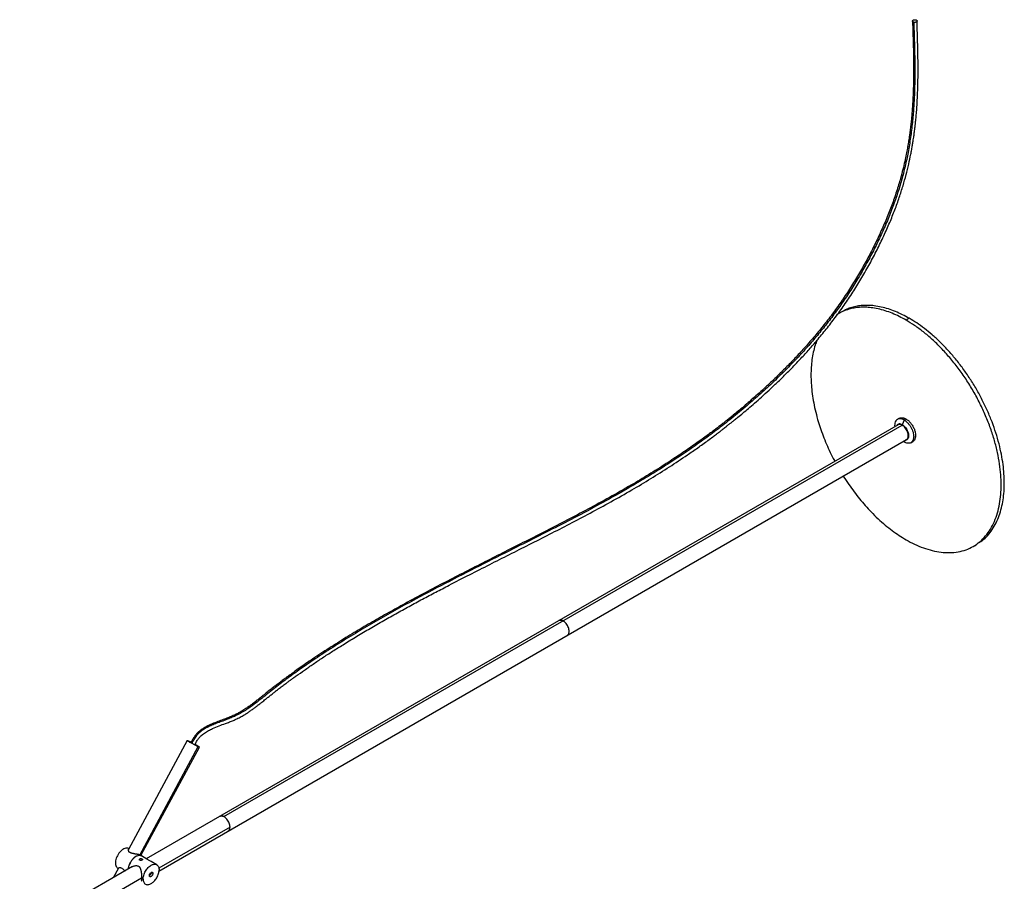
# Paper-space layout '_Isométrica' of a CAD drawing. Header units: millimetres. Extents: x -94 to 1161, y 2184 to 3652.
# Tile 2 of 2: x 63 to 1161, y 2691 to 3652. Entities that reach past the tile are written whole.
import ezdxf

# ---------------------------------------------------------------- set-up
doc = ezdxf.new("R2010")
doc.units = ezdxf.units.MM

psp = doc.layouts.new('_Isométrica')

# ---------------------------------------------------------------- linework, layer by layer
at = {"color": 7, "linetype": 'Continuous', "lineweight": 25}
for p, q in [((980.1, 3326.6), (976.6, 3324.6)), ((1055.1, 3319.2), (1051.6, 3317.1)), ((1044.1, 3207.6), (1042, 3206.4)), ((1042.6, 3200.4), (203.9, 2716.3)), ((290.7, 2763.2), (1047.3, 3200)), ((1049.5, 3205.7), (1047.3, 3200.4)), ((1051.6, 3206.9), (1049.5, 3205.7)), ((218.1, 2702.5), (1052.1, 3184)), ((1048.5, 3181.9), (1049.5, 3181.2)), ((1048.8, 3182.1), (1049.5, 3181.2)), ((1057, 3180.4), (1059.1, 3181.7)), ((1126.6, 3064.7), (1130.1, 3066.8)), ((249.5, 2848.2), (184.1, 2726.5)), ((196.8, 2720.4), (261.8, 2841.4)), ((198, 2719.7), (263.2, 2840.9)), ((297.4, 2751.5), (218, 2705.7)), ((184.5, 2727.4), (184.2, 2727.6)), ((184.2, 2727.6), (184.6, 2727.4)), ((184.6, 2727.5), (184.6, 2727.5)), ((196.8, 2720.4), (198.4, 2719.5)), ((196.9, 2714.6), (196.9, 2716.1)), ((198.4, 2719.5), (197.1, 2720.2)), ((198.7, 2719.3), (198.4, 2719.5)), ((204.7, 2715.8), (198.5, 2719.4)), ((188.7, 2707.5), (62.8, 2634.8)), ((173, 2705.9), (167.2, 2695.1)), ((172.1, 2705.8), (172.7, 2705.4)), ((215.7, 2709.5), (209.6, 2713)), ((198.8, 2694.6), (73.3, 2622.1)), ((198.8, 2694.6), (200.6, 2693.6)), ((211.4, 2699.8), (209.6, 2700.8))]:
    psp.add_line(p, q, dxfattribs=at)
for points, knots in [([(1058.8, 3650.8), (1058.9, 3646.4), (1059.2, 3637.8), (1059.6, 3625.3), (1059.8, 3613.6), (1060, 3602.6), (1060, 3592.3), (1059.9, 3582.9), (1059.6, 3574.2), (1059.3, 3566.3), (1058.9, 3558.8), (1058.4, 3551.8), (1057.9, 3545.4), (1057.4, 3539.9), (1056.9, 3535.4), (1056.5, 3531.9), (1056.2, 3529.2), (1055.9, 3527), (1055.6, 3524.9), (1055.3, 3522.7), (1054.9, 3520), (1054.4, 3516.8), (1053.8, 3513.1), (1052.9, 3508.1), (1051.7, 3501.8), (1050.1, 3494), (1048, 3485), (1045, 3473.8), (1041, 3460.5), (1035.8, 3445.4), (1029.8, 3430.3), (1023.2, 3415.1), (1016, 3399.9), (1008.1, 3384.8), (999.7, 3369.9), (990.8, 3355.3), (981.5, 3341), (971.7, 3327.1), (961.5, 3313.7), (951.1, 3300.9), (940.6, 3288.7), (930.2, 3277.3), (920.1, 3266.7), (910.2, 3256.9), (900.7, 3247.7), (892, 3239.7), (884.2, 3232.7), (877.3, 3226.6), (870.7, 3220.9), (864.5, 3215.8), (859.1, 3211.3), (854.6, 3207.6), (850.9, 3204.7), (847.7, 3202.2), (844.5, 3199.7), (840.9, 3197), (836.9, 3193.9), (832.2, 3190.4), (827, 3186.5), (821.2, 3182.3), (814.9, 3177.8), (807.9, 3173), (800.4, 3167.9), (792.4, 3162.5), (780.4, 3154.7), (764.6, 3144.8), (743.5, 3132.2), (721, 3119.4), (697, 3106.4), (673.6, 3094), (650.4, 3082.1), (627.2, 3070.4), (604.3, 3058.8), (581.7, 3047.4), (559.4, 3036.1), (537.1, 3024.6), (514.8, 3012.9), (493.8, 3001.6), (474.3, 2990.8), (456.1, 2980.5), (437.9, 2969.8), (422.7, 2960.5), (410.3, 2952.7), (401, 2946.7), (392.2, 2940.8), (384.1, 2935.4), (377, 2930.4), (371.3, 2926.4), (366.9, 2923.2), (363.6, 2920.9), (360.7, 2918.7), (358, 2916.8), (355.5, 2914.9), (352.8, 2912.9), (349.8, 2910.5), (346.2, 2907.8), (342.2, 2904.7), (337.7, 2901.1), (333.7, 2897.9), (330.6, 2895.4), (328.6, 2893.8), (326.9, 2892.4), (325.5, 2891.4), (324.4, 2890.5), (323.2, 2889.6), (321.4, 2888.2), (318.9, 2886.4), (315.6, 2884.2), (312.2, 2882), (308.6, 2879.8), (305, 2877.9), (301, 2875.9), (296.3, 2873.9), (291, 2871.9), (285.2, 2869.8), (278.9, 2867.4), (272.4, 2864.5), (267.1, 2861.4), (263, 2858.4), (260.1, 2855.6), (257.1, 2851.9), (255.1, 2848.5), (254, 2846.1), (253.8, 2845.6)], [0, 0, 0, 0, 0.011815, 0.022934, 0.033346, 0.04305, 0.052044, 0.06019, 0.067662, 0.074466, 0.080609, 0.086798, 0.092154, 0.096685, 0.1004, 0.103304, 0.105401, 0.107146, 0.108707, 0.110466, 0.11263, 0.115226, 0.118253, 0.12171, 0.127163, 0.133429, 0.140512, 0.148425, 0.160021, 0.171782, 0.18366, 0.195645, 0.20772, 0.219867, 0.232065, 0.24429, 0.256519, 0.268729, 0.280925, 0.293113, 0.304991, 0.316449, 0.327487, 0.338105, 0.348298, 0.35806, 0.365616, 0.372892, 0.379892, 0.386476, 0.392152, 0.396877, 0.400651, 0.403642, 0.406884, 0.410526, 0.414746, 0.419548, 0.424932, 0.430899, 0.437451, 0.44459, 0.452317, 0.460635, 0.469246, 0.489285, 0.508945, 0.533631, 0.557614, 0.580851, 0.603385, 0.625745, 0.648043, 0.669047, 0.690063, 0.711121, 0.732306, 0.753916, 0.771464, 0.789355, 0.80762, 0.826293, 0.836251, 0.846336, 0.855998, 0.864839, 0.87285, 0.880017, 0.884133, 0.887899, 0.891313, 0.894371, 0.897103, 0.900243, 0.903861, 0.908125, 0.913037, 0.918602, 0.92482, 0.927806, 0.930345, 0.932421, 0.934039, 0.935209, 0.936314, 0.938529, 0.941385, 0.944843, 0.948839, 0.951755, 0.954871, 0.958205, 0.96182, 0.965828, 0.970287, 0.97516, 0.980365, 0.985812, 0.988613, 0.991478, 0.994417, 0.998928, 1, 1, 1, 1]), ([(1060.2, 3649.5), (1060.4, 3642.7), (1060.8, 3629.2), (1061.3, 3609), (1061.4, 3588.6), (1061, 3569.6), (1060, 3551.9), (1058.5, 3535.5), (1056.4, 3519), (1053.7, 3502.8), (1050.2, 3487), (1046.2, 3471.5), (1041.3, 3455.8), (1035.6, 3440), (1029.1, 3424.1), (1022, 3408.3), (1014.2, 3392.6), (1005.8, 3377), (996.9, 3361.8), (987.5, 3346.9), (977.6, 3332.4), (967.4, 3318.4), (956.7, 3305), (945.8, 3292), (933.7, 3278.5), (920.3, 3264.5), (905.8, 3250.2), (891.1, 3236.6), (875.6, 3222.9), (859.3, 3209.4), (842.2, 3195.9), (825, 3183.1), (807.7, 3171), (790.3, 3159.3), (772.8, 3148.2), (751.8, 3135.4), (727.3, 3121.3), (699.3, 3106), (670.9, 3091.1), (642.3, 3076.5), (610.4, 3060.5), (575.4, 3042.8), (537.3, 3023.3), (505.1, 3006.3), (478.6, 2991.8), (457.8, 2979.9), (437.2, 2967.7), (416.9, 2955.3), (397.1, 2942.4), (381.8, 2932), (370.7, 2924.2), (363.7, 2919), (356.7, 2913.8), (349.7, 2908.6), (342.9, 2903.2), (336.1, 2897.8), (329.5, 2892.4), (323.2, 2887.6), (317.3, 2883.5), (311.9, 2880.1), (306.4, 2877.1), (301.1, 2874.5), (296, 2872.4), (290.7, 2870.4), (285.2, 2868.4), (279.8, 2866.4), (274.6, 2864.1), (269.6, 2861.6), (265, 2858.5), (260.9, 2854.9), (257.5, 2850.6), (255.7, 2847.2), (254.8, 2845.3), (254.7, 2845.1)], [0, 0, 0, 0, 0.0180827, 0.0360857, 0.0539528, 0.0716406, 0.0853962, 0.0990249, 0.1125378, 0.1259613, 0.138128, 0.1503134, 0.1625777, 0.1749403, 0.1873926, 0.19992, 0.2125037, 0.225121, 0.2377463, 0.250353, 0.2629145, 0.2754196, 0.2878902, 0.3003465, 0.3128013, 0.3283748, 0.3439499, 0.3595091, 0.3750395, 0.392777, 0.4105288, 0.4283135, 0.4461413, 0.4640152, 0.481932, 0.4998833, 0.5280701, 0.5562507, 0.58435, 0.6122846, 0.6400002, 0.6760477, 0.7119539, 0.7478715, 0.7683487, 0.7889195, 0.8096228, 0.8305031, 0.8516116, 0.8730051, 0.8811142, 0.8892762, 0.8974953, 0.9057756, 0.9141176, 0.9225357, 0.930989, 0.9393072, 0.9447083, 0.9499846, 0.9551775, 0.9590782, 0.9630431, 0.9671087, 0.9712568, 0.97545, 0.9796324, 0.983749, 0.9877637, 0.991679, 0.9955558, 0.9994846, 1, 1, 1, 1]), ([(258.2, 2843.3), (258.2, 2843.3), (258.8, 2844.6), (260.1, 2847.1), (262.3, 2850.5), (265.2, 2853.7), (268.9, 2856.6), (273.3, 2859.3), (278.8, 2861.9), (285.1, 2864.5), (291.5, 2866.8), (296.9, 2868.8), (301.1, 2870.5), (305.5, 2872.5), (309.8, 2874.8), (314.1, 2877.2), (317.6, 2879.5), (320.9, 2881.7), (323.9, 2883.9), (326.9, 2886.1), (329.9, 2888.5), (333.3, 2891.2), (336.7, 2893.9), (340.2, 2896.7), (343.4, 2899.2), (346.5, 2901.7), (349.2, 2903.8), (351.5, 2905.6), (353.6, 2907.2), (355.6, 2908.7), (357.6, 2910.2), (359.8, 2911.8), (362.2, 2913.6), (365, 2915.7), (368, 2917.9), (373.2, 2921.6), (380.6, 2926.8), (390.4, 2933.6), (400.8, 2940.6), (411.9, 2947.8), (424.1, 2955.4), (437.4, 2963.6), (451.9, 2972.3), (466.9, 2980.9), (482.1, 2989.5), (497.3, 2997.8), (512.2, 3005.9), (527, 3013.7), (544.5, 3022.8), (564.5, 3033.1), (587, 3044.5), (609.2, 3055.7), (631.5, 3066.9), (654, 3078.3), (676.6, 3090), (699.4, 3102), (722.5, 3114.5), (745.1, 3127.3), (766.8, 3140.3), (787.5, 3153.2), (802.9, 3163.5), (813.4, 3170.7), (819.2, 3174.7), (824.9, 3178.8), (830.5, 3182.9), (835.5, 3186.6), (839.8, 3189.8), (843.2, 3192.4), (846.1, 3194.6), (848.4, 3196.5), (850.3, 3197.9), (851.7, 3199), (853, 3200.1), (854.8, 3201.5), (857.3, 3203.4), (860.5, 3206), (864.7, 3209.4), (869.8, 3213.6), (876, 3218.9), (882.9, 3224.8), (890.6, 3231.6), (899, 3239.3), (908, 3247.7), (917.2, 3256.7), (926.4, 3266), (935.5, 3275.7), (944.6, 3285.7), (954.1, 3296.7), (963.9, 3308.7), (974, 3321.9), (983.9, 3335.7), (993.4, 3350), (1002.5, 3364.8), (1011.2, 3380), (1019.3, 3395.5), (1026.7, 3410.8), (1033.3, 3425.7), (1039.1, 3440.1), (1044, 3453.8), (1048.2, 3466.9), (1051.7, 3479.3), (1054.6, 3491), (1056.5, 3500.4), (1057.9, 3507.4), (1058.7, 3512.2), (1059.4, 3516.4), (1059.9, 3519.7), (1060.3, 3522.2), (1060.5, 3523.9), (1060.7, 3525.1), (1060.8, 3526.4), (1061.1, 3528.7), (1061.5, 3532), (1062, 3536.3), (1062.6, 3541.7), (1063.2, 3548.2), (1063.7, 3555.3), (1064.2, 3563.1), (1064.5, 3571.5), (1064.8, 3580.6), (1065, 3590.6), (1065, 3601.3), (1064.8, 3612.7), (1064.6, 3624.7), (1064.2, 3637.6), (1063.9, 3646.4), (1063.8, 3650.9)], [0, 0, 0, 0, 0.00003, 0.003104, 0.005957, 0.008714, 0.012426, 0.016212, 0.020038, 0.025717, 0.031157, 0.034598, 0.037867, 0.040923, 0.045143, 0.04899, 0.052479, 0.0556, 0.059087, 0.062454, 0.065822, 0.069882, 0.074886, 0.078657, 0.082791, 0.086692, 0.090045, 0.092856, 0.095129, 0.097592, 0.099821, 0.102373, 0.105246, 0.108438, 0.111947, 0.115769, 0.126212, 0.137128, 0.148484, 0.160277, 0.172506, 0.186672, 0.201385, 0.216519, 0.231438, 0.246076, 0.260447, 0.274563, 0.288436, 0.310149, 0.331294, 0.352065, 0.373283, 0.395095, 0.417107, 0.439677, 0.462771, 0.486186, 0.507895, 0.528945, 0.549323, 0.555306, 0.561227, 0.567088, 0.572889, 0.578469, 0.582562, 0.586122, 0.58915, 0.591529, 0.59343, 0.594853, 0.595976, 0.59755, 0.600389, 0.603751, 0.607533, 0.613257, 0.619736, 0.626973, 0.634971, 0.643923, 0.653602, 0.663454, 0.673363, 0.683327, 0.693346, 0.703422, 0.715374, 0.727424, 0.739588, 0.751879, 0.764277, 0.77676, 0.789301, 0.801568, 0.813328, 0.82457, 0.835292, 0.845497, 0.855195, 0.864417, 0.873187, 0.877408, 0.881399, 0.884759, 0.887457, 0.889491, 0.89086, 0.891455, 0.892404, 0.894226, 0.896924, 0.900502, 0.904963, 0.910316, 0.916567, 0.92294, 0.930051, 0.937906, 0.946514, 0.95588, 0.965818, 0.976489, 0.987887, 1, 1, 1, 1]), ([(1060.2, 3649.5), (1059.9, 3649.6), (1059.6, 3649.7), (1059.2, 3650), (1059, 3650.1), (1058.8, 3650.5), (1058.8, 3650.7), (1058.8, 3651.1), (1058.9, 3651.3), (1059.2, 3651.7), (1059.4, 3651.8), (1059.9, 3652.1), (1060.2, 3652.2), (1060.8, 3652.3), (1061.1, 3652.4), (1061.8, 3652.3), (1062.1, 3652.3), (1062.4, 3652.2)], [0, 0, 0, 0, 0.125, 0.125, 0.25, 0.25, 0.375, 0.375, 0.5, 0.5, 0.625, 0.625, 0.75, 0.75, 0.875, 0.875, 1, 1, 1, 1]), ([(1062.4, 3652.2), (1062.7, 3652.1), (1063, 3652), (1063.4, 3651.7), (1063.6, 3651.6), (1063.8, 3651.2), (1063.8, 3651), (1063.8, 3650.6), (1063.7, 3650.4), (1063.4, 3650.1), (1063.2, 3649.9), (1062.7, 3649.6), (1062.4, 3649.5), (1061.8, 3649.4), (1061.4, 3649.3), (1060.8, 3649.4), (1060.5, 3649.4), (1060.2, 3649.5)], [0, 0, 0, 0, 0.125, 0.125, 0.25, 0.25, 0.375, 0.375, 0.5, 0.5, 0.625, 0.625, 0.75, 0.75, 0.875, 0.875, 1, 1, 1, 1]), ([(1051.6, 3317.1), (1049, 3318.5), (1043.9, 3321.4), (1036.1, 3324.9), (1028.2, 3327.7), (1020.3, 3329.9), (1012.9, 3331.1), (1006, 3331.7), (999.6, 3331.5), (993.5, 3330.8), (987.5, 3329.4), (981.9, 3327.3), (977.7, 3325.4), (975.6, 3323.9), (975.1, 3323.6)], [0, 0, 0, 0, 0.089333, 0.180931, 0.274661, 0.370363, 0.467863, 0.550801, 0.63442, 0.718672, 0.803816, 0.889216, 0.97482, 1, 1, 1, 1]), ([(1055.1, 3319.2), (1052.6, 3320.6), (1047.4, 3323.4), (1039.6, 3326.9), (1031.8, 3329.8), (1023.8, 3331.9), (1016.4, 3333.2), (1009.5, 3333.7), (1003.2, 3333.6), (997, 3332.8), (991.1, 3331.4), (985.4, 3329.4), (981.9, 3327.5), (980.1, 3326.6)], [0, 0, 0, 0, 0.091651, 0.185628, 0.281789, 0.379972, 0.479998, 0.565091, 0.650879, 0.737312, 0.824669, 0.912283, 1, 1, 1, 1]), ([(1133.5, 3069.1), (1134.6, 3069.8), (1137.9, 3072), (1142.7, 3076.8), (1147.9, 3083.4), (1152.1, 3090.8), (1155.6, 3098.9), (1158.1, 3107.5), (1159.9, 3116.5), (1161, 3125.8), (1161.3, 3135.5), (1160.9, 3145.6), (1159.9, 3156.3), (1158, 3167.5), (1155.4, 3179.3), (1151.9, 3191.4), (1147.6, 3203.6), (1142.5, 3215.9), (1136.7, 3228.1), (1130.2, 3240.1), (1123, 3251.9), (1115.1, 3263.2), (1106.9, 3273.9), (1098.3, 3283.8), (1089.6, 3292.8), (1080.8, 3300.8), (1072.1, 3307.9), (1063.6, 3314.1), (1057.9, 3317.5), (1055.1, 3319.2)], [0, 0, 0, 0, 0.0196956, 0.0596779, 0.099321, 0.1384661, 0.1769664, 0.2140241, 0.2502232, 0.2854716, 0.3196943, 0.3545486, 0.3904649, 0.4273635, 0.4651464, 0.5036973, 0.542179, 0.5811332, 0.6204089, 0.6598474, 0.7000013, 0.7399836, 0.7796267, 0.8187718, 0.8572721, 0.8943298, 0.9305289, 0.9657773, 1, 1, 1, 1]), ([(1051.6, 3072.2), (1054.7, 3070.4), (1057.9, 3068.7), (1064.3, 3065.6), (1067.6, 3064.3), (1074.2, 3061.9), (1077.5, 3060.9), (1084.1, 3059.2), (1087.4, 3058.6), (1093.9, 3057.8), (1097.1, 3057.7), (1103.5, 3057.8), (1106.6, 3058.1), (1112.6, 3059.2), (1115.6, 3060), (1121.3, 3062), (1124, 3063.3), (1129.2, 3066.2), (1131.6, 3068), (1136.2, 3071.9), (1138.4, 3074), (1142.3, 3078.7), (1144.2, 3081.3), (1147.4, 3086.7), (1148.9, 3089.6), (1151.5, 3095.7), (1152.6, 3098.8), (1154.5, 3105.3), (1155.3, 3108.7), (1156.5, 3115.6), (1156.9, 3119.1), (1157.5, 3126.2), (1157.6, 3129.8), (1157.6, 3137), (1157.5, 3140.8), (1156.9, 3148.6), (1156.5, 3152.6), (1155.3, 3160.9), (1154.5, 3165.1), (1152.6, 3173.8), (1151.5, 3178.3), (1148.9, 3187.3), (1147.4, 3191.9), (1144.2, 3201.1), (1142.3, 3205.8), (1138.4, 3215.1), (1136.2, 3219.7), (1131.6, 3228.9), (1129.2, 3233.5), (1124, 3242.4), (1121.3, 3246.9), (1115.6, 3255.4), (1112.6, 3259.6), (1106.6, 3267.7), (1103.5, 3271.6), (1097.1, 3279.1), (1093.9, 3282.6), (1087.4, 3289.4), (1084.1, 3292.6), (1077.5, 3298.6), (1074.2, 3301.4), (1067.6, 3306.5), (1064.3, 3308.9), (1057.9, 3313.3), (1054.7, 3315.3), (1051.6, 3317.1)], [0, 0, 0, 0, 0.03125, 0.03125, 0.0625, 0.0625, 0.09375, 0.09375, 0.125, 0.125, 0.15625, 0.15625, 0.1875, 0.1875, 0.21875, 0.21875, 0.25, 0.25, 0.28125, 0.28125, 0.3125, 0.3125, 0.34375, 0.34375, 0.375, 0.375, 0.40625, 0.40625, 0.4375, 0.4375, 0.46875, 0.46875, 0.5, 0.5, 0.53125, 0.53125, 0.5625, 0.5625, 0.59375, 0.59375, 0.625, 0.625, 0.65625, 0.65625, 0.6875, 0.6875, 0.71875, 0.71875, 0.75, 0.75, 0.78125, 0.78125, 0.8125, 0.8125, 0.84375, 0.84375, 0.875, 0.875, 0.90625, 0.90625, 0.9375, 0.9375, 0.96875, 0.96875, 1, 1, 1, 1]), ([(952.2, 3294.6), (951.5, 3292.8), (949.9, 3288.6), (948, 3281.4), (946.5, 3273.2), (945.7, 3264.7), (945.4, 3255.9), (945.7, 3246.9), (946.5, 3237.4), (948, 3227.5), (950.1, 3217.1), (952.7, 3207), (955.7, 3197.3), (959, 3188.1), (962.7, 3178.8), (967, 3169.6), (970.1, 3163.2), (971.9, 3159.9), (972, 3159.7)], [0, 0, 0, 0, 0.052618, 0.124211, 0.194328, 0.262853, 0.329683, 0.39651, 0.465034, 0.535152, 0.606745, 0.679683, 0.741727, 0.804281, 0.867308, 0.931003, 0.994889, 1, 1, 1, 1]), ([(1044.1, 3207.6), (1044.8, 3207.9), (1046.3, 3208.5), (1048.9, 3208.2), (1050.7, 3207.3), (1051.6, 3206.9)], [0, 0, 0, 0, 0.3492267, 0.6859536, 1, 1, 1, 1]), ([(1049.5, 3205.7), (1048.6, 3206.1), (1046.8, 3207), (1044.2, 3207.3), (1041.9, 3206.6), (1040.1, 3204.9), (1039.1, 3202.5), (1038.7, 3200.2), (1038.9, 3198.8), (1039, 3198.3)], [0, 0, 0, 0, 0.1481659, 0.3070325, 0.4718449, 0.6366573, 0.7955238, 0.9436898, 1, 1, 1, 1]), ([(1047.3, 3200.4), (1046.8, 3200.7), (1045.6, 3201.3), (1043.8, 3201.4), (1042.3, 3200.9), (1041.4, 3200.3), (1041.1, 3199.6), (1041.1, 3199.6)], [0, 0, 0, 0, 0.225934, 0.468185, 0.719503, 0.970821, 1, 1, 1, 1]), ([(1047.3, 3200), (1046.8, 3200.2), (1045.6, 3200.8), (1044, 3201), (1043.1, 3200.6), (1042.6, 3200.4)], [0, 0, 0, 0, 0.3140464, 0.6507733, 1, 1, 1, 1]), ([(1047.3, 3200.4), (1047.9, 3200), (1049.1, 3199.2), (1050.9, 3197.4), (1052.4, 3195.1), (1053.6, 3192.7), (1054.3, 3190.3), (1054.5, 3188.1), (1054.3, 3186.1), (1053.6, 3184.5), (1052.4, 3183.5), (1051.3, 3183), (1050.7, 3183.1), (1050.6, 3183.1)], [0, 0, 0, 0, 0.0926294, 0.1919485, 0.2949848, 0.3980211, 0.4973402, 0.5899696, 0.682599, 0.7819181, 0.8849544, 0.9879907, 1, 1, 1, 1]), ([(1052.1, 3184), (1052.1, 3184), (1052.6, 3184.1), (1053.2, 3185), (1053.9, 3186.4), (1054.1, 3188.3), (1053.9, 3190.4), (1053.3, 3192.6), (1052.1, 3195), (1050.7, 3197.1), (1049, 3198.8), (1047.9, 3199.6), (1047.3, 3200)], [0, 0, 0, 0, 0.000034, 0.116461, 0.228688, 0.333356, 0.438024, 0.550251, 0.666678, 0.783105, 0.895332, 1, 1, 1, 1]), ([(1049.5, 3205.7), (1050.1, 3205.3), (1050.7, 3204.9), (1052, 3203.8), (1052.7, 3203.2), (1054, 3201.9), (1054.7, 3201.1), (1055.9, 3199.5), (1056.4, 3198.7), (1057.5, 3196.9), (1057.9, 3195.9), (1058.7, 3194.1), (1059.1, 3193.1), (1059.6, 3191.3), (1059.8, 3190.5), (1060, 3188.8), (1060.1, 3188), (1060.1, 3186.6), (1060, 3185.9), (1059.8, 3184.5), (1059.6, 3183.8), (1059.1, 3182.6), (1058.7, 3182.1), (1057.9, 3181.1), (1057.5, 3180.7), (1056.4, 3180.1), (1055.9, 3179.9), (1054.7, 3179.7), (1054, 3179.7), (1052.7, 3179.9), (1052, 3180), (1050.7, 3180.5), (1050.1, 3180.8), (1049.5, 3181.2)], [0, 0, 0, 0, 0.0625, 0.0625, 0.125, 0.125, 0.1875, 0.1875, 0.25, 0.25, 0.3125, 0.3125, 0.375, 0.375, 0.4375, 0.4375, 0.5, 0.5, 0.5625, 0.5625, 0.625, 0.625, 0.6875, 0.6875, 0.75, 0.75, 0.8125, 0.8125, 0.875, 0.875, 0.9375, 0.9375, 1, 1, 1, 1]), ([(1051.6, 3206.9), (1052.4, 3206.3), (1054.3, 3205.1), (1056.9, 3202.4), (1059.2, 3199), (1060.9, 3195.4), (1062, 3191.8), (1062.3, 3188.5), (1062, 3185.5), (1060.9, 3183.2), (1059.8, 3181.9), (1059.1, 3181.7), (1059.1, 3181.7)], [0, 0, 0, 0, 0.104668, 0.216895, 0.333322, 0.449749, 0.561976, 0.666644, 0.771312, 0.883539, 0.999966, 1, 1, 1, 1]), ([(981.5, 3143.2), (981.6, 3143), (983.6, 3139.8), (987.6, 3133.9), (993.5, 3125.6), (999.6, 3117.7), (1006, 3110.3), (1012.9, 3102.8), (1020.3, 3095.5), (1028.2, 3088.5), (1036.1, 3082.3), (1043.9, 3076.8), (1049, 3073.7), (1051.6, 3072.2)], [0, 0, 0, 0, 0.007843, 0.103128, 0.198134, 0.292135, 0.385433, 0.477977, 0.58676, 0.693539, 0.798119, 0.900324, 1, 1, 1, 1]), ([(669, 2981.6), (668.5, 2981.8), (667.3, 2982.4), (665.7, 2982.6), (664.8, 2982.2), (664.3, 2982)], [0, 0, 0, 0, 0.314046, 0.650773, 1, 1, 1, 1]), ([(664.3, 2982), (664.8, 2982.2), (665.7, 2982.6), (667.3, 2982.4), (668.5, 2981.8), (669, 2981.6)], [0, 0, 0, 0, 0.349227, 0.685954, 1, 1, 1, 1]), ([(673.8, 2965.6), (673.8, 2965.6), (674.3, 2965.7), (674.9, 2966.6), (675.6, 2968), (675.8, 2969.9), (675.6, 2972), (675, 2974.3), (673.8, 2976.6), (672.4, 2978.7), (670.7, 2980.5), (669.6, 2981.2), (669, 2981.6)], [0, 0, 0, 0, 0.000034, 0.116461, 0.228688, 0.333356, 0.438024, 0.550251, 0.666678, 0.783105, 0.895332, 1, 1, 1, 1]), ([(673.8, 2965.6), (673.8, 2965.6), (674.3, 2965.7), (674.9, 2966.6), (675.6, 2968), (675.8, 2969.9), (675.6, 2972), (675, 2974.3), (673.8, 2976.6), (672.4, 2978.7), (670.7, 2980.5), (669.6, 2981.2), (669, 2981.6)], [0, 0, 0, 0, 0.000034, 0.116461, 0.228688, 0.333356, 0.438024, 0.550251, 0.666678, 0.783105, 0.895332, 1, 1, 1, 1]), ([(261.8, 2841.4), (261.6, 2841.5), (261.3, 2841.6), (260.7, 2841.9), (260.3, 2842.1), (259.6, 2842.5), (259.1, 2842.7), (258.3, 2843.2), (257.8, 2843.4), (256.9, 2843.9), (256.4, 2844.1), (255.5, 2844.6), (255, 2844.9), (254.1, 2845.4), (253.7, 2845.6), (252.9, 2846), (252.6, 2846.2), (251.9, 2846.6), (251.6, 2846.8), (251, 2847.1), (250.8, 2847.3), (250.3, 2847.6), (250.1, 2847.7), (249.8, 2848), (249.7, 2848.1), (249.5, 2848.2), (249.5, 2848.2), (249.6, 2848.2), (249.6, 2848.2), (249.9, 2848.1), (250, 2848.1), (250.4, 2847.9), (250.6, 2847.8), (250.9, 2847.7)], [0, 0, 0, 0, 0.0625, 0.0625, 0.125, 0.125, 0.1875, 0.1875, 0.25, 0.25, 0.3125, 0.3125, 0.375, 0.375, 0.4375, 0.4375, 0.5, 0.5, 0.5625, 0.5625, 0.625, 0.625, 0.6875, 0.6875, 0.75, 0.75, 0.8125, 0.8125, 0.875, 0.875, 0.9375, 0.9375, 1, 1, 1, 1]), ([(261.1, 2841.8), (260.9, 2841.9), (260.7, 2842), (260.1, 2842.3), (259.8, 2842.4), (259.1, 2842.8), (258.8, 2842.9), (258, 2843.3), (257.6, 2843.5), (256.8, 2844), (256.4, 2844.2), (255.6, 2844.6), (255.2, 2844.8), (254.4, 2845.3), (254.1, 2845.5), (253.4, 2845.8), (253.1, 2846), (252.5, 2846.4), (252.2, 2846.5), (251.7, 2846.8), (251.5, 2847), (251.1, 2847.2), (250.9, 2847.3), (250.6, 2847.5), (250.5, 2847.6), (250.4, 2847.7), (250.4, 2847.7), (250.4, 2847.8), (250.5, 2847.7), (250.7, 2847.7), (250.8, 2847.6), (251.2, 2847.5), (251.4, 2847.4), (251.6, 2847.3)], [0, 0, 0, 0, 0.0625, 0.0625, 0.125, 0.125, 0.1875, 0.1875, 0.25, 0.25, 0.3125, 0.3125, 0.375, 0.375, 0.4375, 0.4375, 0.5, 0.5, 0.5625, 0.5625, 0.625, 0.625, 0.6875, 0.6875, 0.75, 0.75, 0.8125, 0.8125, 0.875, 0.875, 0.9375, 0.9375, 1, 1, 1, 1]), ([(250.9, 2847.7), (251.4, 2847.4), (252.3, 2847), (253.6, 2846.4), (254, 2846.1)], [0, 0, 0, 0, 0.653205, 1, 1, 1, 1]), ([(254, 2846.1), (253.7, 2846.2), (252.7, 2846.8), (252.1, 2847.1), (251.6, 2847.3)], [0, 0, 0, 0, 0.274703, 1, 1, 1, 1]), ([(258.4, 2843.8), (259.1, 2843.4), (260.6, 2842.6), (262.3, 2841.5), (263.3, 2840.9), (263.2, 2840.8), (262.3, 2841.2), (261.8, 2841.4)], [0, 0, 0, 0, 0.17159, 0.370498, 0.585795, 0.801092, 1, 1, 1, 1]), ([(262.2, 2841.4), (262, 2841.6), (261.6, 2841.9), (260.1, 2842.8), (258.9, 2843.5), (258.4, 2843.7)], [0, 0, 0, 0, 0.383616, 0.73803, 1, 1, 1, 1]), ([(261.1, 2841.8), (261.5, 2841.6), (262.2, 2841.3), (262.2, 2841.4), (262.2, 2841.4)], [0, 0, 0, 0, 0.614137, 1, 1, 1, 1]), ([(297.4, 2751.5), (297.4, 2752.2), (297.3, 2753.6), (296.6, 2755.9), (295.5, 2758.2), (294.1, 2760.3), (292.4, 2762), (290.7, 2763.3), (289, 2764), (287.4, 2764.2), (286.4, 2763.8), (286, 2763.7)], [0, 0, 0, 0, 0.104675, 0.21691, 0.333345, 0.44978, 0.562015, 0.66669, 0.771364, 0.883599, 1, 1, 1, 1]), ([(286, 2763.7), (286.4, 2763.8), (287.4, 2764.2), (289, 2764), (290.2, 2763.5), (290.7, 2763.2)], [0, 0, 0, 0, 0.349227, 0.685954, 1, 1, 1, 1]), ([(295.5, 2747.2), (295.5, 2747.2), (296, 2747.3), (296.6, 2748.2), (297.3, 2749.7), (297.5, 2751.5), (297.3, 2753.6), (296.7, 2755.9), (295.5, 2758.2), (294.1, 2760.3), (292.4, 2762.1), (291.3, 2762.8), (290.7, 2763.2)], [0, 0, 0, 0, 0.000034, 0.116461, 0.228688, 0.333356, 0.438024, 0.550251, 0.666678, 0.783105, 0.895332, 1, 1, 1, 1]), ([(295.5, 2747.2), (295.5, 2747.2), (296, 2747.3), (296.6, 2748.2), (297.3, 2749.6), (297.4, 2750.9), (297.4, 2751.5)], [0, 0, 0, 0, 0.000103, 0.349361, 0.686018, 1, 1, 1, 1]), ([(184.2, 2727.6), (183.6, 2727.8), (182.4, 2728.2), (180.2, 2727.8), (177.8, 2726.7), (175.5, 2724.8), (173.4, 2722.4), (171.7, 2719.7), (170.4, 2716.8), (169.6, 2713.8), (169.4, 2710.9), (169.8, 2708.5), (170.8, 2706.7), (171.7, 2706.1), (172.1, 2705.9)], [0, 0, 0, 0, 0.079829, 0.165424, 0.254222, 0.34302, 0.428615, 0.508444, 0.588274, 0.673868, 0.762666, 0.851465, 0.937059, 1, 1, 1, 1]), ([(185.9, 2723.1), (185.6, 2723.3), (185, 2723.7), (184.1, 2724.8), (183.8, 2725.8), (184, 2726.3), (184.1, 2726.4)], [0, 0, 0, 0, 0.192072, 0.402613, 0.843313, 1, 1, 1, 1]), ([(184.1, 2726.5), (184.1, 2726.5), (184.1, 2726.6), (184.1, 2726.6), (184.1, 2726.6)], [0, 0, 0, 0, 0.608966, 1, 1, 1, 1]), ([(198.4, 2719.5), (197.8, 2719.7), (196.6, 2720), (194.4, 2719.7), (192, 2718.5), (189.6, 2716.6), (187.5, 2714.2), (185.8, 2711.5), (184.5, 2708.7), (183.8, 2706.3), (183.8, 2705), (183.7, 2704.6)], [0, 0, 0, 0, 0.112723, 0.233586, 0.358973, 0.48436, 0.605224, 0.717947, 0.830669, 0.951533, 1, 1, 1, 1]), ([(198.7, 2719.3), (198.1, 2719.6), (196.9, 2720.1), (194.7, 2719.8), (192.4, 2718.8), (190.2, 2717.2), (188, 2714.9), (186.1, 2712.1), (184.7, 2709.1), (183.9, 2706.5), (183.8, 2705.1), (183.7, 2704.6)], [0, 0, 0, 0, 0.122433, 0.2404838, 0.3505832, 0.4606826, 0.5787334, 0.7012025, 0.8236716, 0.9417224, 1, 1, 1, 1]), ([(196.8, 2720.4), (196.7, 2720.4), (196.6, 2720.5), (196.5, 2720.5), (196.3, 2720.6), (196.2, 2720.6), (196, 2720.7), (195.9, 2720.7), (195.7, 2720.8), (195.5, 2720.8), (195.3, 2720.9), (195.1, 2720.9), (194.9, 2721), (194.5, 2721.1), (194, 2721.2), (193.3, 2721.3), (192.5, 2721.4), (191.7, 2721.5), (190.8, 2721.7), (190, 2721.8), (189.2, 2722), (188.5, 2722.1), (187.9, 2722.3), (187.5, 2722.4), (187.1, 2722.6), (186.7, 2722.7), (186.3, 2722.9), (186.1, 2723), (185.9, 2723.1)], [0, 0, 0, 0, 0.019717, 0.039435, 0.059167, 0.078927, 0.098729, 0.118585, 0.138511, 0.158519, 0.178624, 0.198838, 0.219174, 0.239646, 0.30304, 0.367477, 0.433791, 0.500603, 0.568949, 0.637491, 0.703294, 0.767923, 0.808086, 0.847382, 0.886006, 0.92417, 0.962093, 1, 1, 1, 1]), ([(196.9, 2714.6), (196.8, 2714.6), (196.8, 2714.7), (196.7, 2714.7), (196.6, 2714.8), (196.5, 2714.9), (196.5, 2715), (196.4, 2715.2), (196.3, 2715.4), (196.4, 2715.6), (196.5, 2715.8), (196.6, 2715.9), (196.7, 2716), (196.8, 2716.1), (196.9, 2716.1)], [0, 0, 0, 0, 0.050124, 0.099898, 0.149638, 0.19966, 0.250272, 0.376381, 0.502718, 0.627837, 0.752414, 0.835381, 0.917462, 1, 1, 1, 1]), ([(196.9, 2716.1), (196.9, 2716.2), (197, 2716.2), (197.1, 2716.2), (197.2, 2716.3), (197.3, 2716.3), (197.5, 2716.4), (197.7, 2716.4), (198.1, 2716.4), (198.4, 2716.4), (198.7, 2716.3), (199, 2716.2), (199.2, 2716.1), (199.3, 2716.1), (199.3, 2716)], [0, 0, 0, 0, 0.049538, 0.098718, 0.147826, 0.19715, 0.246975, 0.372099, 0.497803, 0.625518, 0.752996, 0.835926, 0.917794, 1, 1, 1, 1]), ([(199.3, 2714.7), (199.3, 2714.7), (199.2, 2714.7), (199.1, 2714.6), (199, 2714.6), (198.9, 2714.5), (198.7, 2714.5), (198.5, 2714.4), (198.1, 2714.4), (197.8, 2714.4), (197.5, 2714.4), (197.2, 2714.5), (197, 2714.5), (196.9, 2714.6), (196.9, 2714.6)], [0, 0, 0, 0, 0.049538, 0.098718, 0.147826, 0.19715, 0.246975, 0.372099, 0.497803, 0.625518, 0.752996, 0.835926, 0.917794, 1, 1, 1, 1]), ([(199.3, 2716), (199.4, 2716), (199.4, 2716), (199.5, 2715.9), (199.6, 2715.9), (199.7, 2715.8), (199.7, 2715.7), (199.8, 2715.6), (199.9, 2715.4), (199.8, 2715.2), (199.7, 2715), (199.6, 2714.9), (199.5, 2714.8), (199.4, 2714.7), (199.3, 2714.7)], [0, 0, 0, 0, 0.0501244, 0.0998981, 0.1496383, 0.1996604, 0.2502715, 0.3763811, 0.5027174, 0.6278368, 0.752414, 0.835381, 0.9174621, 1, 1, 1, 1]), ([(209.6, 2713), (209.6, 2713), (209, 2713.4), (208, 2713.9), (206.6, 2714.7), (205.6, 2715.3), (205, 2715.7), (204.8, 2715.8), (204.7, 2715.8)], [0, 0, 0, 0, 0.021348, 0.270546, 0.50265, 0.731625, 0.977438, 1, 1, 1, 1]), ([(173, 2706), (173.1, 2706.1), (173.4, 2706.4), (174.4, 2706.6), (175.6, 2706.3), (176.3, 2706), (176.7, 2705.8)], [0, 0, 0, 0, 0.188311, 0.612322, 0.814983, 1, 1, 1, 1]), ([(176.7, 2705.8), (177, 2705.6), (177.7, 2705.1), (178.8, 2704.2), (179.7, 2703.3), (180.1, 2702.8), (180.3, 2702.6)], [0, 0, 0, 0, 0.282892, 0.576136, 0.896495, 1, 1, 1, 1]), ([(188.7, 2707.5), (188.8, 2707.5), (189.3, 2707.9), (190.6, 2708.3), (192.3, 2708.7), (193.9, 2708.6), (194.8, 2708.2), (195.2, 2708)], [0, 0, 0, 0, 0.025161, 0.293131, 0.556815, 0.786325, 1, 1, 1, 1]), ([(195.2, 2708), (195.2, 2708), (195.4, 2707.9), (195.5, 2707.8), (195.7, 2707.7), (195.9, 2707.5), (196, 2707.4), (196.2, 2707.2), (196.3, 2707.1), (196.5, 2706.9), (196.6, 2706.7), (196.7, 2706.5), (196.8, 2706.3), (197, 2706.1), (197.2, 2705.7), (197.5, 2705.1), (197.7, 2704.2), (198, 2703.2), (198.2, 2702.2), (198.4, 2701.2), (198.5, 2700.2), (198.6, 2699.1), (198.7, 2698.2), (198.7, 2697.5), (198.7, 2697), (198.8, 2696.5), (198.8, 2696), (198.8, 2695.5), (198.8, 2695), (198.8, 2694.7), (198.8, 2694.6)], [0, 0, 0, 0, 0.016308, 0.032657, 0.049076, 0.065591, 0.08223, 0.099019, 0.115985, 0.13315, 0.150541, 0.168181, 0.186091, 0.204292, 0.222806, 0.287599, 0.35518, 0.422243, 0.489802, 0.557857, 0.625093, 0.693905, 0.760872, 0.796081, 0.830845, 0.865222, 0.899268, 0.933039, 0.966596, 1, 1, 1, 1]), ([(200.6, 2693.6), (200.6, 2694.2), (200.6, 2694.8), (200.8, 2696.2), (201, 2696.9), (201.4, 2698.5), (201.7, 2699.2), (202.3, 2700.8), (202.7, 2701.5), (203.6, 2703), (204.1, 2703.8), (205.1, 2705.1), (205.6, 2705.7), (206.7, 2706.9), (207.3, 2707.4), (208.4, 2708.2), (208.9, 2708.6), (209.9, 2709.2), (210.5, 2709.5), (211.6, 2709.8), (212.1, 2710), (213.2, 2710.1), (213.7, 2710.1), (214.8, 2709.9), (215.2, 2709.8), (216.1, 2709.3), (216.5, 2708.9), (217.1, 2708.1), (217.4, 2707.7), (217.8, 2706.7), (218, 2706.1), (218.2, 2705), (218.3, 2704.4), (218.3, 2703.8)], [0, 0, 0, 0, 0.0625, 0.0625, 0.125, 0.125, 0.1875, 0.1875, 0.25, 0.25, 0.3125, 0.3125, 0.375, 0.375, 0.4375, 0.4375, 0.5, 0.5, 0.5625, 0.5625, 0.625, 0.625, 0.6875, 0.6875, 0.75, 0.75, 0.8125, 0.8125, 0.875, 0.875, 0.9375, 0.9375, 1, 1, 1, 1]), ([(200.6, 2693.6), (200.6, 2693), (200.6, 2692.4), (200.8, 2691.2), (201, 2690.7), (201.4, 2689.7), (201.7, 2689.2), (202.3, 2688.4), (202.7, 2688.1), (203.6, 2687.6), (204.1, 2687.4), (205.1, 2687.3), (205.6, 2687.3), (206.7, 2687.4), (207.3, 2687.5), (208.4, 2687.9), (208.9, 2688.2), (209.9, 2688.8), (210.5, 2689.1), (211.6, 2690), (212.1, 2690.5), (213.2, 2691.6), (213.7, 2692.3), (214.8, 2693.6), (215.2, 2694.3), (216.1, 2695.8), (216.5, 2696.6), (217.1, 2698.1), (217.4, 2698.9), (217.8, 2700.4), (218, 2701.2), (218.2, 2702.5), (218.3, 2703.2), (218.3, 2703.8)], [0, 0, 0, 0, 0.0625, 0.0625, 0.125, 0.125, 0.1875, 0.1875, 0.25, 0.25, 0.3125, 0.3125, 0.375, 0.375, 0.4375, 0.4375, 0.5, 0.5, 0.5625, 0.5625, 0.625, 0.625, 0.6875, 0.6875, 0.75, 0.75, 0.8125, 0.8125, 0.875, 0.875, 0.9375, 0.9375, 1, 1, 1, 1]), ([(198.8, 2694.6), (198.8, 2694.1), (198.8, 2693.2), (198.7, 2692.1), (198.5, 2691.3), (198.3, 2691.2), (198.2, 2691.1)], [0, 0, 0, 0, 0.231643, 0.470267, 0.734367, 1, 1, 1, 1]), ([(209.6, 2700.8), (209.6, 2700.8), (209.6, 2700.7), (209.6, 2700.6), (209.6, 2700.4), (209.5, 2700.3), (209.5, 2700.2), (209.5, 2700), (209.4, 2699.8), (209.2, 2699.4), (208.9, 2699), (208.5, 2698.6), (208.2, 2698.2), (207.9, 2698), (207.7, 2697.9), (207.5, 2697.7), (207.4, 2697.7), (207.4, 2697.6)], [0, 0, 0, 0, 0.035555, 0.07085, 0.10598, 0.141043, 0.176138, 0.211363, 0.24682, 0.375173, 0.501063, 0.626163, 0.754834, 0.816261, 0.877177, 0.938211, 1, 1, 1, 1]), ([(207.4, 2697.6), (207.4, 2697.6), (207.5, 2697.7), (207.6, 2697.7), (207.7, 2697.8), (207.9, 2698), (208.2, 2698.2), (208.5, 2698.6), (208.9, 2699), (209.2, 2699.4), (209.4, 2699.8), (209.5, 2700.2), (209.5, 2700.4), (209.6, 2700.6), (209.6, 2700.8), (209.6, 2700.8)], [0, 0, 0, 0, 0.032112, 0.064019, 0.09581, 0.17109, 0.246498, 0.374897, 0.501346, 0.62844, 0.7543, 0.816291, 0.877562, 0.938627, 1, 1, 1, 1]), ([(207.5, 2697.6), (207.5, 2697.8), (207.5, 2698.1), (207.7, 2698.8), (207.8, 2699.2), (208.2, 2699.8), (208.5, 2700.1), (208.9, 2700.6), (209.2, 2700.8), (209.6, 2701.1), (209.9, 2701.2), (210.4, 2701.2), (210.6, 2701.2), (211, 2701), (211.1, 2700.8), (211.3, 2700.3), (211.4, 2700.1), (211.4, 2699.8)], [0, 0, 0, 0, 0.125, 0.125, 0.25, 0.25, 0.375, 0.375, 0.5, 0.5, 0.625, 0.625, 0.75, 0.75, 0.875, 0.875, 1, 1, 1, 1]), ([(211.4, 2699.8), (211.4, 2699.5), (211.3, 2699.2), (211.1, 2698.6), (211, 2698.2), (210.6, 2697.6), (210.4, 2697.3), (209.9, 2696.8), (209.6, 2696.6), (209.2, 2696.3), (208.9, 2696.2), (208.5, 2696.2), (208.2, 2696.2), (207.8, 2696.4), (207.7, 2696.6), (207.5, 2697), (207.5, 2697.3), (207.5, 2697.6)], [0, 0, 0, 0, 0.125, 0.125, 0.25, 0.25, 0.375, 0.375, 0.5, 0.5, 0.625, 0.625, 0.75, 0.75, 0.875, 0.875, 1, 1, 1, 1])]:
    psp.add_open_spline(points, degree=3, knots=knots, dxfattribs=at)

doc.saveas('drawing.dxf')
